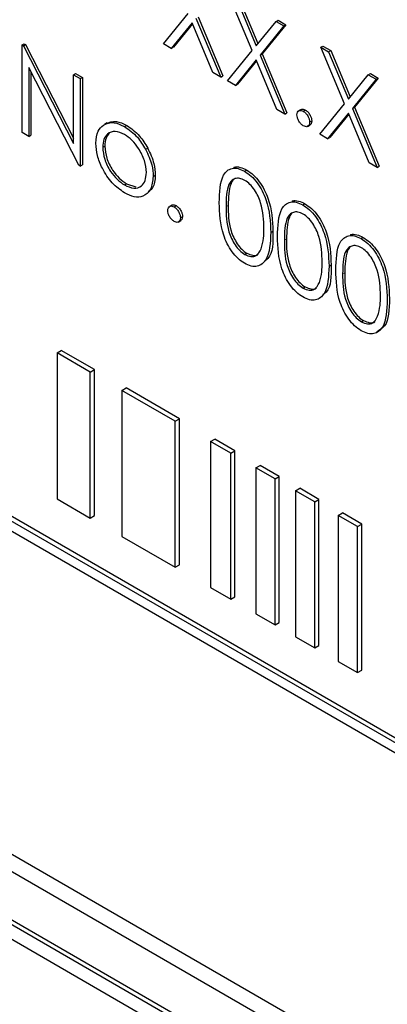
# Paper-space layout 'Blatt4' of a CAD drawing. Header units: millimetres. Extents: x 5 to 418, y 2 to 292.
# Tile 23 of 86: x 135.9 to 137.13, y 152.51 to 155.82. Entities that reach past the tile are written whole.
import ezdxf

# ---------------------------------------------------------------- set-up
doc = ezdxf.new("R2010")
doc.units = ezdxf.units.MM

psp = doc.layouts.new('Blatt4')

# ---------------------------------------------------------------- linework, layer by layer
at = {"color": 7, "linetype": 'Continuous', "lineweight": 25}
for p, q in [((136.6802, 155.7142), (136.6003, 155.9043)), ((136.6267, 155.8891), (136.6933, 155.7304)), ((136.6338, 155.8932), (136.6991, 155.7375)), ((136.3817, 155.7366), (136.4648, 155.8385)), ((136.4912, 155.8233), (136.5742, 155.6254)), ((136.4982, 155.8274), (136.5813, 155.6295)), ((136.4779, 155.8072), (136.408, 155.7214)), ((136.4792, 155.8041), (136.4151, 155.7255)), ((136.5479, 155.6407), (136.4779, 155.8072)), ((136.6933, 155.7304), (136.76, 155.8122)), ((136.7864, 155.7969), (136.7065, 155.699)), ((136.7934, 155.801), (136.7136, 155.7031)), ((136.76, 155.8122), (136.7671, 155.8162)), ((136.76, 155.8122), (136.7864, 155.7969)), ((136.7671, 155.8162), (136.7934, 155.801)), ((136.7864, 155.7969), (136.7934, 155.801)), ((135.9068, 155.7331), (135.9139, 155.7372)), ((135.9068, 155.4391), (135.9068, 155.7331)), ((135.9068, 155.7331), (135.9116, 155.7303)), ((135.9116, 155.7303), (135.9187, 155.7344)), ((135.9116, 155.7303), (136.0798, 155.4019)), ((135.9139, 155.7372), (135.9187, 155.7344)), ((135.9187, 155.7344), (136.0798, 155.4198)), ((136.408, 155.7214), (136.3817, 155.7366)), ((136.408, 155.7214), (136.4151, 155.7255)), ((136.9104, 155.7253), (136.9174, 155.7294)), ((136.9104, 155.7253), (136.9367, 155.7101)), ((136.9902, 155.5352), (136.9104, 155.7253)), ((136.9174, 155.7294), (136.9438, 155.7142)), ((136.5971, 155.6123), (136.6802, 155.7142)), ((136.7065, 155.699), (136.7136, 155.7031)), ((136.7065, 155.699), (136.7896, 155.5011)), ((136.7136, 155.7031), (136.7967, 155.5052)), ((136.9367, 155.7101), (136.9438, 155.7142)), ((136.9367, 155.7101), (137.0034, 155.5514)), ((136.9438, 155.7142), (137.0092, 155.5585)), ((136.6933, 155.6828), (136.6234, 155.597)), ((136.6946, 155.6798), (136.6305, 155.6011)), ((136.7633, 155.5163), (136.6933, 155.6828)), ((136.0974, 155.3291), (135.9297, 155.6568)), ((135.9297, 155.6568), (135.9297, 155.426)), ((135.9367, 155.643), (135.9367, 155.43)), ((136.0798, 155.6332), (136.0869, 155.6373)), ((136.0798, 155.6332), (136.1026, 155.6201)), ((136.0798, 155.4019), (136.0798, 155.6332)), ((136.0869, 155.6373), (136.1097, 155.6241)), ((136.5742, 155.6254), (136.5479, 155.6407)), ((136.5742, 155.6254), (136.5813, 155.6295)), ((137.0034, 155.5514), (137.07, 155.6332)), ((137.07, 155.6332), (137.0771, 155.6373)), ((137.07, 155.6332), (137.0964, 155.618)), ((137.0771, 155.6373), (137.1035, 155.622)), ((136.1026, 155.6201), (136.1097, 155.6241)), ((136.1026, 155.6201), (136.1026, 155.3261)), ((136.1097, 155.6241), (136.1097, 155.3302)), ((136.6234, 155.597), (136.5971, 155.6123)), ((136.6234, 155.597), (136.6305, 155.6011)), ((137.0964, 155.618), (137.0166, 155.52)), ((137.1035, 155.622), (137.0237, 155.5241)), ((137.0964, 155.618), (137.1035, 155.622)), ((136.9071, 155.4333), (136.9902, 155.5352)), ((136.7896, 155.5011), (136.7633, 155.5163)), ((136.7896, 155.5011), (136.7967, 155.5052)), ((136.8446, 155.5167), (136.8358, 155.5115)), ((136.8516, 155.5105), (136.8587, 155.5146)), ((137.0034, 155.5038), (136.9335, 155.4181)), ((137.0047, 155.5008), (136.9405, 155.4221)), ((137.0733, 155.3373), (137.0034, 155.5038)), ((137.0166, 155.52), (137.0237, 155.5241)), ((137.0166, 155.52), (137.0997, 155.3221)), ((137.0237, 155.5241), (137.1067, 155.3262)), ((136.1924, 155.4714), (136.1836, 155.4663)), ((136.2512, 155.4589), (136.2583, 155.463)), ((136.8656, 155.4595), (136.8745, 155.4646)), ((136.8728, 155.4738), (136.8799, 155.4779)), ((135.9297, 155.426), (135.9068, 155.4391)), ((135.9297, 155.426), (135.9367, 155.43)), ((136.9335, 155.4181), (136.9071, 155.4333)), ((136.1777, 155.3894), (136.1848, 155.3935)), ((136.9335, 155.4181), (136.9405, 155.4221)), ((136.3219, 155.3827), (136.329, 155.3868)), ((136.1026, 155.3261), (136.0974, 155.3291)), ((136.1026, 155.3261), (136.1097, 155.3302)), ((137.0997, 155.3221), (137.0733, 155.3373)), ((136.3474, 155.2916), (136.3545, 155.2957)), ((136.6544, 155.3091), (136.6615, 155.3131)), ((137.0997, 155.3221), (137.1067, 155.3262)), ((136.2511, 155.263), (136.2582, 155.2671)), ((136.2582, 155.2671), (136.2895, 155.2566)), ((136.4105, 155.1956), (136.4017, 155.1905)), ((136.8502, 155.196), (136.8573, 155.2001)), ((136.4176, 155.1895), (136.4246, 155.1936)), ((136.4316, 155.1385), (136.4404, 155.1436)), ((136.4388, 155.1528), (136.4459, 155.1569)), ((136.7423, 155.1037), (136.7494, 155.1078)), ((137.0461, 155.083), (137.0531, 155.0871)), ((136.6552, 155.0297), (136.6623, 155.0338)), ((136.9381, 154.9907), (136.9452, 154.9947)), ((136.851, 154.9167), (136.8581, 154.9208)), ((137.0468, 154.8036), (137.0539, 154.8077)), ((141.81, 150.7224), (134.8614, 154.7338)), ((141.7959, 150.7143), (134.8473, 154.7256)), ((136.0243, 154.6994), (136.0384, 154.7075)), ((136.1359, 154.6349), (136.0243, 154.6994)), ((136.0243, 154.6994), (136.0243, 154.2095)), ((136.15, 154.6431), (136.0384, 154.7075)), ((134.8473, 154.6929), (141.7959, 150.6816)), ((136.1359, 154.6349), (136.15, 154.6431)), ((136.1359, 154.145), (136.1359, 154.6349)), ((136.15, 154.1532), (136.15, 154.6431)), ((136.2425, 154.5734), (136.2566, 154.5816)), ((136.4217, 154.4699), (136.2425, 154.5734)), ((136.2425, 154.5734), (136.2425, 154.0835)), ((136.4359, 154.4781), (136.2566, 154.5816)), ((136.4217, 154.4699), (136.4359, 154.4781)), ((136.4217, 153.98), (136.4217, 154.4699)), ((136.4359, 153.9882), (136.4359, 154.4781)), ((136.5401, 154.4016), (136.5543, 154.4098)), ((136.6219, 154.3707), (136.5543, 154.4098)), ((136.6078, 154.3625), (136.5401, 154.4016)), ((136.5401, 154.4016), (136.5401, 153.9117)), ((136.6078, 154.3625), (136.6219, 154.3707)), ((136.6219, 153.8808), (136.6219, 154.3707)), ((136.6078, 153.8726), (136.6078, 154.3625)), ((136.6922, 154.3138), (136.7064, 154.3219)), ((136.757, 154.2764), (136.6922, 154.3138)), ((136.6922, 154.3138), (136.6922, 153.8239)), ((136.7711, 154.2846), (136.7064, 154.3219)), ((136.757, 154.2764), (136.7711, 154.2846)), ((136.757, 153.7865), (136.757, 154.2764)), ((136.7711, 153.7946), (136.7711, 154.2846)), ((136.8255, 154.2368), (136.8396, 154.245)), ((136.8902, 154.1995), (136.8255, 154.2368)), ((136.8255, 154.2368), (136.8255, 153.7469)), ((136.9044, 154.2076), (136.8396, 154.245)), ((136.0243, 154.2095), (136.1359, 154.145)), ((136.8902, 154.1995), (136.9044, 154.2076)), ((136.9044, 153.7177), (136.9044, 154.2076)), ((136.8902, 153.7095), (136.8902, 154.1995)), ((136.1359, 154.145), (136.15, 154.1532)), ((136.9693, 154.1538), (136.9834, 154.162)), ((137.034, 154.1165), (136.9693, 154.1538)), ((136.9693, 154.1538), (136.9693, 153.6639)), ((137.0482, 154.1246), (136.9834, 154.162)), ((137.034, 154.1165), (137.0482, 154.1246)), ((137.034, 153.6265), (137.034, 154.1165)), ((137.0482, 153.6347), (137.0482, 154.1246)), ((136.2425, 154.0835), (136.4217, 153.98)), ((136.4217, 153.98), (136.4359, 153.9882)), ((136.5401, 153.9117), (136.6078, 153.8726)), ((136.6078, 153.8726), (136.6219, 153.8808)), ((136.6922, 153.8239), (136.757, 153.7865)), ((136.757, 153.7865), (136.7711, 153.7946)), ((136.8255, 153.7469), (136.8902, 153.7095)), ((136.8902, 153.7095), (136.9044, 153.7177)), ((136.9693, 153.6639), (137.034, 153.6265)), ((137.034, 153.6265), (137.0482, 153.6347)), ((134.8671, 153.5977), (141.9382, 149.5156)), ((134.8166, 153.5685), (141.9584, 149.4456)), ((141.9231, 149.3027), (134.852, 153.3848)), ((141.9089, 149.2946), (134.8379, 153.3766)), ((136.6056, 152.3071), (134.8379, 153.3276))]:
    psp.add_line(p, q, dxfattribs=at)
at = {"color": 7, "linetype": 'Continuous', "lineweight": 18}
for p, q in [((136.5922, 155.1905), (136.5992, 155.1946)), ((136.788, 155.0774), (136.7951, 155.0815)), ((136.9838, 154.9644), (136.9909, 154.9685))]:
    psp.add_line(p, q, dxfattribs=at)
at = {"color": 7, "linetype": 'Continuous', "lineweight": 25}
for points, knots in [([(136.8304, 155.4983), (136.8308, 155.5017), (136.8315, 155.5085), (136.8373, 155.5131), (136.8442, 155.514), (136.8492, 155.5117), (136.8516, 155.5105)], [0, 0, 0, 0, 0.279576, 0.559284, 0.779552, 1, 1, 1, 1]), ([(136.8516, 155.4615), (136.8485, 155.4638), (136.8423, 155.4683), (136.8354, 155.4789), (136.8311, 155.4894), (136.8306, 155.4953), (136.8304, 155.4983)], [0, 0, 0, 0, 0.2795812, 0.5591432, 0.7795754, 1, 1, 1, 1]), ([(136.844, 155.5158), (136.8443, 155.5162), (136.8462, 155.518), (136.8514, 155.5179), (136.8563, 155.5157), (136.8587, 155.5146)], [0, 0, 0, 0, 0.116538, 0.55809, 1, 1, 1, 1]), ([(136.8516, 155.5105), (136.8548, 155.5083), (136.861, 155.5039), (136.8679, 155.4932), (136.8723, 155.4827), (136.8726, 155.4767), (136.8728, 155.4738)], [0, 0, 0, 0, 0.279602, 0.559212, 0.779475, 1, 1, 1, 1]), ([(136.8587, 155.5146), (136.8618, 155.5124), (136.8681, 155.5079), (136.875, 155.4972), (136.8793, 155.4867), (136.8797, 155.4808), (136.8799, 155.4779)], [0, 0, 0, 0, 0.279602, 0.559212, 0.779475, 1, 1, 1, 1]), ([(136.1549, 155.4028), (136.1562, 155.4178), (136.1586, 155.4447), (136.1737, 155.4583), (136.1803, 155.4643)], [0, 0, 0, 0, 0.559285, 1, 1, 1, 1]), ([(136.1803, 155.4643), (136.1918, 155.4691), (136.2124, 155.4779), (136.2393, 155.4647), (136.2512, 155.4589)], [0, 0, 0, 0, 0.55888, 1, 1, 1, 1]), ([(136.1874, 155.4683), (136.1989, 155.4732), (136.2195, 155.4819), (136.2464, 155.4688), (136.2583, 155.463)], [0, 0, 0, 0, 0.55888, 1, 1, 1, 1]), ([(136.2583, 155.463), (136.2734, 155.4525), (136.3004, 155.4336), (136.3202, 155.4011), (136.329, 155.3868)], [0, 0, 0, 0, 0.559182, 1, 1, 1, 1]), ([(136.8728, 155.4738), (136.8725, 155.4704), (136.8717, 155.4636), (136.8659, 155.459), (136.859, 155.458), (136.8541, 155.4604), (136.8516, 155.4615)], [0, 0, 0, 0, 0.2794691, 0.5593578, 0.7796739, 1, 1, 1, 1]), ([(136.8799, 155.4779), (136.8796, 155.4744), (136.879, 155.4681), (136.8751, 155.4656), (136.8733, 155.4644)], [0, 0, 0, 0, 0.554441, 1, 1, 1, 1]), ([(136.2511, 155.4326), (136.2403, 155.4373), (136.2185, 155.4468), (136.1947, 155.4371), (136.1799, 155.4177), (136.1784, 155.3989), (136.1777, 155.3894)], [0, 0, 0, 0, 0.279484, 0.559256, 0.779547, 1, 1, 1, 1]), ([(136.201, 155.4374), (136.1963, 155.4323), (136.1867, 155.4218), (136.1854, 155.4031), (136.1848, 155.3935)], [0, 0, 0, 0, 0.4892821, 1, 1, 1, 1]), ([(136.3246, 155.3046), (136.3233, 155.3179), (136.3208, 155.3445), (136.3007, 155.3838), (136.2768, 155.4151), (136.2597, 155.4267), (136.2511, 155.4326)], [0, 0, 0, 0, 0.279586, 0.559398, 0.779653, 1, 1, 1, 1]), ([(136.2512, 155.4589), (136.2663, 155.4484), (136.2933, 155.4295), (136.3132, 155.397), (136.3219, 155.3827)], [0, 0, 0, 0, 0.559182, 1, 1, 1, 1]), ([(136.2512, 155.2366), (136.237, 155.2464), (136.2085, 155.2662), (136.1771, 155.3148), (136.1579, 155.3624), (136.1559, 155.3893), (136.1549, 155.4028)], [0, 0, 0, 0, 0.279776, 0.559179, 0.779592, 1, 1, 1, 1]), ([(136.1848, 155.3935), (136.1861, 155.3803), (136.1888, 155.3539), (136.2083, 155.3145), (136.2328, 155.2844), (136.2497, 155.2728), (136.2582, 155.2671)], [0, 0, 0, 0, 0.279618, 0.559167, 0.779512, 1, 1, 1, 1]), ([(136.1777, 155.3894), (136.1791, 155.3762), (136.1818, 155.3498), (136.2012, 155.3104), (136.2257, 155.2803), (136.2427, 155.2688), (136.2511, 155.263)], [0, 0, 0, 0, 0.279618, 0.559167, 0.779512, 1, 1, 1, 1]), ([(136.3219, 155.3827), (136.3301, 155.3652), (136.3448, 155.3338), (136.3466, 155.3045), (136.3474, 155.2916)], [0, 0, 0, 0, 0.559216, 1, 1, 1, 1]), ([(136.329, 155.3868), (136.3372, 155.3693), (136.3519, 155.3379), (136.3537, 155.3086), (136.3545, 155.2957)], [0, 0, 0, 0, 0.559216, 1, 1, 1, 1]), ([(136.2511, 155.263), (136.2619, 155.2582), (136.2835, 155.2486), (136.3079, 155.2569), (136.3221, 155.2768), (136.3237, 155.2953), (136.3246, 155.3046)], [0, 0, 0, 0, 0.279745, 0.559113, 0.779606, 1, 1, 1, 1]), ([(136.3545, 155.2957), (136.3533, 155.2796), (136.3514, 155.2545), (136.3364, 155.2439), (136.331, 155.2401)], [0, 0, 0, 0, 0.638982, 1, 1, 1, 1]), ([(136.5693, 155.2035), (136.5703, 155.2381), (136.5715, 155.2813), (136.5953, 155.3118), (136.6118, 155.3198), (136.6321, 155.3198), (136.647, 155.3126), (136.6544, 155.3091)], [0, 0, 0, 0, 0.498702, 0.624177, 0.749467, 0.874745, 1, 1, 1, 1]), ([(136.6175, 155.3216), (136.6181, 155.3219), (136.6242, 155.325), (136.6394, 155.3235), (136.6541, 155.3166), (136.6615, 155.3131)], [0, 0, 0, 0, 0.057969, 0.529028, 1, 1, 1, 1]), ([(136.6544, 155.3091), (136.6619, 155.304), (136.6769, 155.294), (136.7042, 155.2629), (136.7386, 155.194), (136.7408, 155.1398), (136.7423, 155.1037)], [0, 0, 0, 0, 0.1256, 0.251197, 0.500581, 1, 1, 1, 1]), ([(136.6615, 155.3131), (136.669, 155.3081), (136.684, 155.2981), (136.7113, 155.267), (136.7457, 155.1981), (136.7479, 155.1439), (136.7494, 155.1078)], [0, 0, 0, 0, 0.1256, 0.251197, 0.500581, 1, 1, 1, 1]), ([(136.3474, 155.2916), (136.3457, 155.2763), (136.3422, 155.2456), (136.3165, 155.2237), (136.2847, 155.2202), (136.2624, 155.2311), (136.2512, 155.2366)], [0, 0, 0, 0, 0.279521, 0.559381, 0.779507, 1, 1, 1, 1]), ([(136.6552, 155.2785), (136.6494, 155.2812), (136.6377, 155.2866), (136.6222, 155.2852), (136.6099, 155.2778), (136.593, 155.2518), (136.5925, 155.2177), (136.5922, 155.1905)], [0, 0, 0, 0, 0.125139, 0.250418, 0.375519, 0.500847, 1, 1, 1, 1]), ([(136.6179, 155.2811), (136.6178, 155.2811), (136.6136, 155.2786), (136.6012, 155.2541), (136.6001, 155.221), (136.5992, 155.1946)], [0, 0, 0, 0, 0.0045166, 0.204302, 1, 1, 1, 1]), ([(136.7194, 155.117), (136.7185, 155.1448), (136.7171, 155.1865), (136.6933, 155.2407), (136.6727, 155.2662), (136.661, 155.2744), (136.6552, 155.2785)], [0, 0, 0, 0, 0.500072, 0.749021, 0.874598, 1, 1, 1, 1]), ([(136.4099, 155.1948), (136.4103, 155.1951), (136.4121, 155.197), (136.4174, 155.1969), (136.4222, 155.1947), (136.4246, 155.1936)], [0, 0, 0, 0, 0.116538, 0.55809, 1, 1, 1, 1]), ([(136.6544, 155), (136.647, 155.005), (136.6321, 155.015), (136.6051, 155.046), (136.5717, 155.1147), (136.5703, 155.168), (136.5693, 155.2035)], [0, 0, 0, 0, 0.125551, 0.25109, 0.50025, 1, 1, 1, 1]), ([(136.7651, 155.0905), (136.7661, 155.125), (136.7674, 155.1683), (136.7911, 155.1987), (136.8076, 155.2067), (136.8279, 155.2068), (136.8428, 155.1996), (136.8502, 155.196)], [0, 0, 0, 0, 0.498702, 0.624177, 0.749467, 0.874745, 1, 1, 1, 1]), ([(136.8133, 155.2085), (136.814, 155.2089), (136.82, 155.2119), (136.8352, 155.2104), (136.85, 155.2035), (136.8573, 155.2001)], [0, 0, 0, 0, 0.057969, 0.529028, 1, 1, 1, 1]), ([(136.8502, 155.196), (136.8577, 155.191), (136.8727, 155.181), (136.9, 155.1498), (136.9344, 155.0809), (136.9366, 155.0268), (136.9381, 154.9907)], [0, 0, 0, 0, 0.1256, 0.251197, 0.500581, 1, 1, 1, 1]), ([(136.8573, 155.2001), (136.8648, 155.1951), (136.8798, 155.185), (136.9071, 155.1539), (136.9415, 155.085), (136.9437, 155.0309), (136.9452, 154.9947)], [0, 0, 0, 0, 0.1256, 0.251197, 0.500581, 1, 1, 1, 1]), ([(136.3964, 155.1773), (136.3967, 155.1807), (136.3975, 155.1875), (136.4032, 155.1921), (136.4102, 155.193), (136.4151, 155.1907), (136.4176, 155.1895)], [0, 0, 0, 0, 0.279576, 0.559284, 0.779552, 1, 1, 1, 1]), ([(136.4176, 155.1405), (136.4144, 155.1428), (136.4082, 155.1473), (136.4013, 155.1579), (136.397, 155.1684), (136.3966, 155.1743), (136.3964, 155.1773)], [0, 0, 0, 0, 0.279581, 0.559143, 0.779575, 1, 1, 1, 1]), ([(136.4176, 155.1895), (136.4207, 155.1873), (136.427, 155.1829), (136.4338, 155.1722), (136.4382, 155.1617), (136.4386, 155.1557), (136.4388, 155.1528)], [0, 0, 0, 0, 0.279602, 0.559212, 0.779475, 1, 1, 1, 1]), ([(136.4246, 155.1936), (136.4278, 155.1914), (136.4341, 155.1869), (136.4409, 155.1762), (136.4453, 155.1657), (136.4457, 155.1598), (136.4459, 155.1569)], [0, 0, 0, 0, 0.279602, 0.559212, 0.779475, 1, 1, 1, 1]), ([(136.5922, 155.1905), (136.5924, 155.1629), (136.5926, 155.1216), (136.6171, 155.0673), (136.6377, 155.042), (136.6494, 155.0338), (136.6552, 155.0297)], [0, 0, 0, 0, 0.500291, 0.749086, 0.874606, 1, 1, 1, 1]), ([(136.5992, 155.1946), (136.5994, 155.167), (136.5997, 155.1257), (136.6242, 155.0714), (136.6448, 155.0461), (136.6564, 155.0379), (136.6623, 155.0338)], [0, 0, 0, 0, 0.500291, 0.749086, 0.874606, 1, 1, 1, 1]), ([(136.851, 155.1654), (136.8452, 155.1681), (136.8335, 155.1735), (136.818, 155.1721), (136.8057, 155.1648), (136.7888, 155.1387), (136.7884, 155.1047), (136.788, 155.0774)], [0, 0, 0, 0, 0.125139, 0.250418, 0.375519, 0.500847, 1, 1, 1, 1]), ([(136.8137, 155.1681), (136.8136, 155.168), (136.8094, 155.1656), (136.797, 155.141), (136.7959, 155.108), (136.7951, 155.0815)], [0, 0, 0, 0, 0.004517, 0.204302, 1, 1, 1, 1]), ([(136.9153, 155.004), (136.9143, 155.0318), (136.9129, 155.0735), (136.8891, 155.1277), (136.8685, 155.1532), (136.8568, 155.1613), (136.851, 155.1654)], [0, 0, 0, 0, 0.500072, 0.749021, 0.874598, 1, 1, 1, 1]), ([(136.4388, 155.1528), (136.4384, 155.1494), (136.4377, 155.1426), (136.4319, 155.138), (136.4249, 155.137), (136.42, 155.1394), (136.4176, 155.1405)], [0, 0, 0, 0, 0.279469, 0.559358, 0.779674, 1, 1, 1, 1]), ([(136.4459, 155.1569), (136.4455, 155.1534), (136.445, 155.1471), (136.441, 155.1446), (136.4393, 155.1434)], [0, 0, 0, 0, 0.554441, 1, 1, 1, 1]), ([(136.7423, 155.1037), (136.7409, 155.0692), (136.7387, 155.0176), (136.7041, 154.9888), (136.6769, 154.9892), (136.6619, 154.9964), (136.6544, 155)], [0, 0, 0, 0, 0.4994065, 0.7487427, 0.8743724, 1, 1, 1, 1]), ([(136.7098, 155.0487), (136.7131, 155.0603), (136.7188, 155.0812), (136.7193, 155.1061), (136.7194, 155.117)], [0, 0, 0, 0, 0.559599, 1, 1, 1, 1]), ([(136.7494, 155.1078), (136.7497, 155.0707), (136.7501, 155.0265), (136.7256, 155.0105), (136.7216, 155.0079)], [0, 0, 0, 0, 0.83825, 1, 1, 1, 1]), ([(137.0091, 155.0955), (137.0098, 155.0958), (137.0158, 155.0989), (137.031, 155.0974), (137.0458, 155.0905), (137.0531, 155.0871)], [0, 0, 0, 0, 0.057969, 0.529028, 1, 1, 1, 1]), ([(136.8502, 154.887), (136.8428, 154.892), (136.828, 154.9019), (136.8009, 154.9329), (136.7675, 155.0016), (136.7661, 155.0549), (136.7651, 155.0905)], [0, 0, 0, 0, 0.125551, 0.25109, 0.50025, 1, 1, 1, 1]), ([(136.788, 155.0774), (136.7882, 155.0499), (136.7884, 155.0085), (136.8129, 154.9543), (136.8335, 154.9289), (136.8452, 154.9208), (136.851, 154.9167)], [0, 0, 0, 0, 0.500291, 0.749086, 0.874606, 1, 1, 1, 1]), ([(136.7951, 155.0815), (136.7952, 155.0539), (136.7955, 155.0126), (136.82, 154.9584), (136.8406, 154.933), (136.8523, 154.9249), (136.8581, 154.9208)], [0, 0, 0, 0, 0.500291, 0.749086, 0.874606, 1, 1, 1, 1]), ([(136.961, 154.9775), (136.9619, 155.012), (136.9632, 155.0552), (136.9869, 155.0857), (137.0034, 155.0937), (137.0237, 155.0938), (137.0386, 155.0866), (137.0461, 155.083)], [0, 0, 0, 0, 0.498702, 0.624177, 0.749467, 0.874745, 1, 1, 1, 1]), ([(137.0461, 155.083), (137.0536, 155.078), (137.0685, 155.0679), (137.0959, 155.0368), (137.1303, 154.9679), (137.1325, 154.9137), (137.1339, 154.8776)], [0, 0, 0, 0, 0.1256, 0.251197, 0.500581, 1, 1, 1, 1]), ([(137.0531, 155.0871), (137.0606, 155.082), (137.0756, 155.072), (137.1029, 155.0409), (137.1373, 154.972), (137.1395, 154.9178), (137.141, 154.8817)], [0, 0, 0, 0, 0.1256, 0.251197, 0.500581, 1, 1, 1, 1]), ([(136.6552, 155.0297), (136.6621, 155.0267), (136.6761, 155.0207), (136.6976, 155.0251), (136.7052, 155.0397), (136.7098, 155.0487)], [0, 0, 0, 0, 0.280257, 0.560781, 1, 1, 1, 1]), ([(136.6623, 155.0338), (136.6691, 155.0311), (136.6826, 155.0255), (136.6966, 155.0255), (136.7002, 155.0305), (136.7003, 155.0306)], [0, 0, 0, 0, 0.492383, 0.985234, 1, 1, 1, 1]), ([(137.0468, 155.0524), (137.041, 155.0551), (137.0293, 155.0605), (137.0138, 155.0591), (137.0015, 155.0517), (136.9846, 155.0257), (136.9842, 154.9916), (136.9838, 154.9644)], [0, 0, 0, 0, 0.125139, 0.250418, 0.375519, 0.500847, 1, 1, 1, 1]), ([(137.0095, 155.055), (137.0094, 155.055), (137.0052, 155.0525), (136.9928, 155.028), (136.9917, 154.9949), (136.9909, 154.9685)], [0, 0, 0, 0, 0.004517, 0.204302, 1, 1, 1, 1]), ([(137.1111, 154.8909), (137.1101, 154.9188), (137.1087, 154.9605), (137.0849, 155.0146), (137.0643, 155.0402), (137.0526, 155.0483), (137.0468, 155.0524)], [0, 0, 0, 0, 0.500072, 0.749021, 0.874598, 1, 1, 1, 1]), ([(136.9056, 154.9356), (136.9089, 154.9473), (136.9147, 154.9682), (136.9151, 154.993), (136.9153, 155.004)], [0, 0, 0, 0, 0.559599, 1, 1, 1, 1]), ([(136.9381, 154.9907), (136.9367, 154.9562), (136.9346, 154.9045), (136.8999, 154.8758), (136.8727, 154.8761), (136.8577, 154.8834), (136.8502, 154.887)], [0, 0, 0, 0, 0.499407, 0.748743, 0.874372, 1, 1, 1, 1]), ([(136.9452, 154.9947), (136.9455, 154.9577), (136.9459, 154.9135), (136.9214, 154.8975), (136.9175, 154.8949)], [0, 0, 0, 0, 0.83825, 1, 1, 1, 1]), ([(137.0461, 154.7739), (137.0386, 154.7789), (137.0238, 154.7889), (136.9967, 154.8199), (136.9633, 154.8886), (136.9619, 154.9419), (136.961, 154.9775)], [0, 0, 0, 0, 0.125551, 0.25109, 0.50025, 1, 1, 1, 1]), ([(136.9838, 154.9644), (136.984, 154.9368), (136.9843, 154.8955), (137.0087, 154.8413), (137.0294, 154.8159), (137.041, 154.8077), (137.0468, 154.8036)], [0, 0, 0, 0, 0.500291, 0.749086, 0.874606, 1, 1, 1, 1]), ([(136.9909, 154.9685), (136.9911, 154.9409), (136.9913, 154.8996), (137.0158, 154.8453), (137.0364, 154.82), (137.0481, 154.8118), (137.0539, 154.8077)], [0, 0, 0, 0, 0.500291, 0.749086, 0.874606, 1, 1, 1, 1]), ([(136.851, 154.9167), (136.858, 154.9137), (136.8719, 154.9077), (136.8934, 154.912), (136.901, 154.9267), (136.9056, 154.9356)], [0, 0, 0, 0, 0.280257, 0.560781, 1, 1, 1, 1]), ([(136.8581, 154.9208), (136.8649, 154.918), (136.8784, 154.9125), (136.8924, 154.9125), (136.896, 154.9175), (136.8962, 154.9176)], [0, 0, 0, 0, 0.4923829, 0.9852344, 1, 1, 1, 1]), ([(137.1339, 154.8776), (137.1325, 154.8432), (137.1304, 154.7915), (137.0958, 154.7627), (137.0685, 154.7631), (137.0535, 154.7703), (137.0461, 154.7739)], [0, 0, 0, 0, 0.499407, 0.748743, 0.874372, 1, 1, 1, 1]), ([(137.141, 154.8817), (137.1403, 154.8458), (137.1392, 154.7936), (137.1078, 154.7758), (137.098, 154.7702)], [0, 0, 0, 0, 0.68684, 1, 1, 1, 1]), ([(137.1014, 154.8226), (137.1047, 154.8343), (137.1105, 154.8551), (137.1109, 154.88), (137.1111, 154.8909)], [0, 0, 0, 0, 0.559599, 1, 1, 1, 1]), ([(137.0468, 154.8036), (137.0538, 154.8006), (137.0677, 154.7946), (137.0892, 154.799), (137.0968, 154.8136), (137.1014, 154.8226)], [0, 0, 0, 0, 0.280257, 0.560781, 1, 1, 1, 1]), ([(137.0539, 154.8077), (137.0607, 154.805), (137.0743, 154.7994), (137.0882, 154.7994), (137.0919, 154.8044), (137.092, 154.8046)], [0, 0, 0, 0, 0.492383, 0.985234, 1, 1, 1, 1])]:
    psp.add_open_spline(points, degree=3, knots=knots, dxfattribs=at)

doc.saveas('drawing.dxf')
